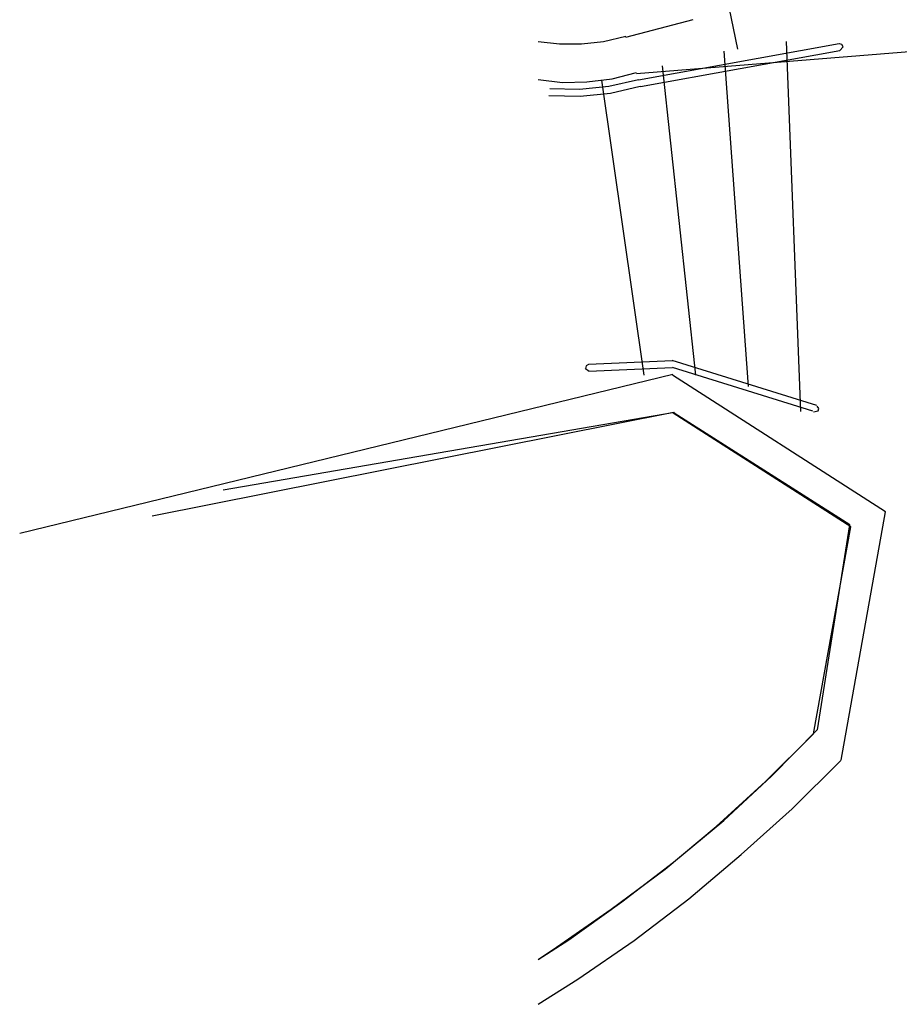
# Model space of a CAD drawing. Header units: feet. Extents: x -79 to 198, y -22 to 181.
# Tile 6 of 203: x -10 to 6, y 61 to 78. Entities that reach past the tile are written whole.
import ezdxf

# ---------------------------------------------------------------- set-up
doc = ezdxf.new("R2010")
doc.units = ezdxf.units.FT
doc.layers.add('A-LINEA', color=7, linetype='CONTINUOUS')

msp = doc.modelspace()

# ---------------------------------------------------------------- linework, layer by layer
at = {"layer": 'A-LINEA'}
for p, q in [((2.5067, 80.1111), (2.9467, 77.9511)), ((2.1644, 78.4613), (0.9849, 78.1565)), ((2.1644, 78.4613), (0.9849, 78.1565)), ((3.8, 78.0844), (4.0533, 71.5911)), ((8.0241, 78.0704), (1.1744, 77.5174)), ((4.733, 78.0423), (1.2123, 77.4023)), ((4.7415, 77.9226), (1.2464, 77.2873)), ((2.7067, 77.9111), (3.1333, 72.0311)), ((4.7443, 77.9246), (4.7999, 77.9885)), ((4.8, 77.9911), (4.8, 77.9911)), ((1.6267, 77.6578), (2.2133, 72.2311)), ((0.56, 77.4044), (1.3067, 72.2311)), ((1.8076, 72.4809), (0.3318, 72.4163)), ((4.3389, 71.6954), (1.8041, 72.4839)), ((1.8117, 72.2409), (-9.6444, 69.4488)), ((0.2667, 72.3511), (0.2667, 72.3511)), ((0.2806, 72.3492), (0.3443, 72.2979)), ((1.8098, 72.3609), (0.3413, 72.2966)), ((4.2692, 71.5977), (1.8061, 72.3639)), ((1.8226, 71.5743), (-7.32, 69.7553)), ((1.8426, 71.5746), (-6.0762, 70.2108)), ((4.2785, 71.5889), (4.3617, 71.6022)), ((4.36, 71.6178), (4.36, 71.6178))]:
    msp.add_line(p, q, dxfattribs=at)
for points in [[(-0.5467, 78.0844), (-0.1733, 78.0444), (0.2133, 78.0444), (0.6, 78.0844), (0.9867, 78.1778)], [(-0.5467, 78.0844), (-0.1733, 78.0444), (0.2133, 78.0444), (0.6, 78.0844), (0.9867, 78.1778)], [(4.7999, 77.9885), (4.7794, 78.0297), (4.7357, 78.0443)], [(-0.5467, 77.4178), (-0.12, 77.3644), (0.3067, 77.3778), (0.7467, 77.4311), (1.1733, 77.5378)], [(-0.3467, 77.2578), (0.1733, 77.2444), (0.6933, 77.2978), (1.2133, 77.4178)], [(-0.36, 77.1378), (0.1867, 77.1244), (0.72, 77.1778), (1.24, 77.2978)], [(0.3357, 72.4176), (0.2933, 72.3954), (0.2806, 72.3492)], [(4.7643, 65.4729), (5.5461, 69.8338), (1.808, 72.2306)], [(4.2832, 65.9345), (4.935, 69.5673), (1.8189, 71.564)], [(4.3533, 66.0094), (4.9182, 69.6051), (1.8388, 71.5643)], [(4.3617, 71.6022), (4.3726, 71.6472), (4.3482, 71.6866)], [(-0.5467, 61.9778), (-0.0133, 62.3244), (0.92, 62.9911), (1.8267, 63.6844), (2.7067, 64.4178), (3.5467, 65.1911), (4.3467, 66.0044)], [(-0.5467, 61.9778), (-0.2267, 62.1911), (0.7333, 62.8578), (1.68, 63.5644), (2.5733, 64.3111), (3.44, 65.0978), (4.28, 65.9378)], [(-0.5467, 61.1911), (0.1467, 61.6311), (1.1333, 62.3111), (2.0933, 63.0444), (3.0133, 63.8178), (3.9067, 64.6178), (4.76, 65.4711)]]:
    msp.add_lwpolyline(points, dxfattribs=at)

doc.saveas('drawing.dxf')
